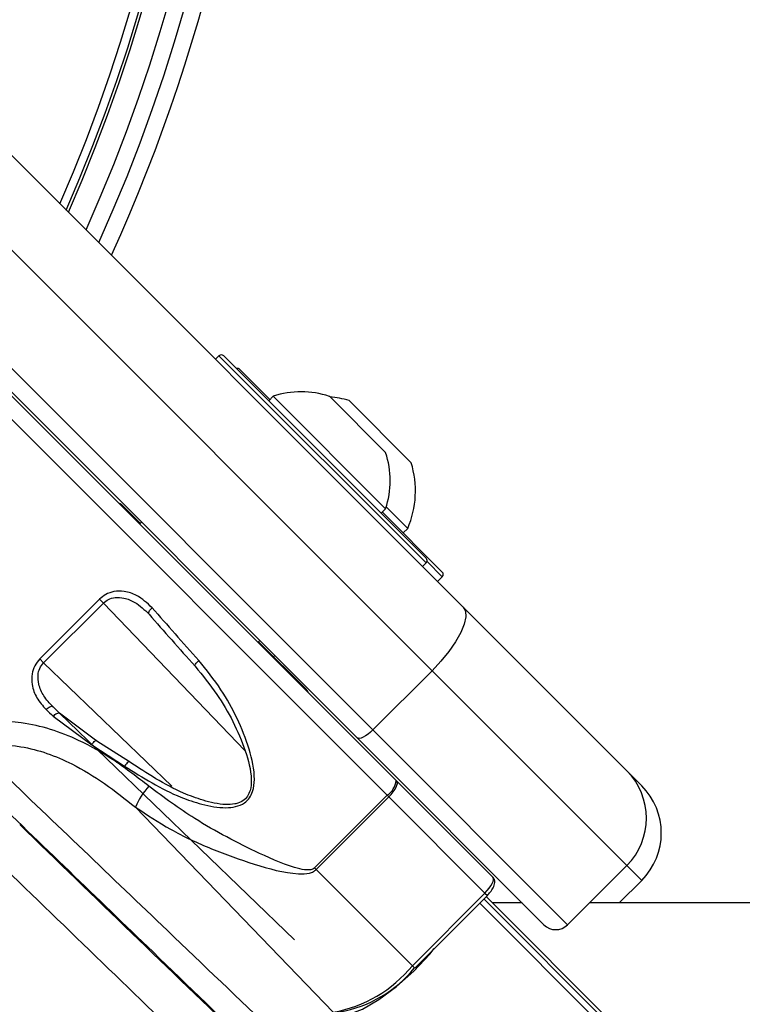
# Model space of a CAD drawing. Header units: millimetres. Extents: x 10 to 10348, y 8 to 8288.
# Tile 91 of 129: x 3702 to 3745, y 7733 to 7792. Entities that reach past the tile are written whole.
import ezdxf

# ---------------------------------------------------------------- set-up
doc = ezdxf.new("R2010")
doc.units = ezdxf.units.MM

msp = doc.modelspace()

# ---------------------------------------------------------------- linework, layer by layer
at = {"color": 7, "linetype": 'Continuous', "lineweight": 25}
for p, q in [((3698.573, 7786.622), (3728.56, 7756.635)), ((3726.699, 7752.839), (3696.712, 7782.826)), ((3693.176, 7779.291), (3723.164, 7749.304)), ((3722.215, 7748.839), (3692.228, 7778.826)), ((3713.971, 7771.649), (3713.759, 7771.437)), ((3714.254, 7771.649), (3726.345, 7759.557)), ((3715.217, 7770.827), (3717.011, 7769.032)), ((3724.563, 7746.278), (3700.998, 7769.843)), ((3717.209, 7769.23), (3716.941, 7768.962)), ((3717.209, 7769.23), (3723.927, 7762.513)), ((3720.565, 7769.227), (3723.923, 7765.868)), ((3721.74, 7768.971), (3725.452, 7765.259)), ((3708.211, 7762.7), (3709.269, 7761.643)), ((3723.658, 7762.244), (3723.927, 7762.513)), ((3723.729, 7762.315), (3727.308, 7758.736)), ((3723.961, 7762.62), (3725.243, 7761.338)), ((3709.339, 7761.714), (3709.233, 7761.608)), ((3709.339, 7761.714), (3709.233, 7761.608)), ((3724.975, 7761.069), (3725.243, 7761.338)), ((3726.133, 7759.062), (3726.345, 7759.274)), ((3727.025, 7758.17), (3727.308, 7758.453)), ((3706.833, 7757.112), (3703.266, 7753.544)), ((3703.497, 7753.313), (3707.064, 7756.881)), ((3707.064, 7756.881), (3706.833, 7757.112)), ((3728.56, 7756.635), (3738.331, 7746.865)), ((3716.304, 7754.537), (3716.41, 7754.643)), ((3716.304, 7754.537), (3716.41, 7754.643)), ((3716.34, 7754.572), (3719.181, 7751.731)), ((3703.266, 7753.544), (3703.497, 7753.313)), ((3717.232, 7753.68), (3717.302, 7753.751)), ((3717.232, 7753.68), (3717.302, 7753.751)), ((3723.164, 7749.304), (3726.699, 7752.839)), ((3738.331, 7741.208), (3726.699, 7752.839)), ((3706.671, 7748.637), (3704.448, 7750.298)), ((3704.448, 7750.298), (3718.48, 7736.777)), ((3704.06, 7750.12), (3706.373, 7748.416)), ((3723.164, 7749.304), (3734.795, 7737.672)), ((3708.633, 7747.391), (3706.671, 7748.637)), ((3733.381, 7737.672), (3722.215, 7748.839)), ((3706.373, 7748.416), (3708.331, 7747.146)), ((3738.331, 7746.865), (3739.223, 7745.973)), ((3724.593, 7746.248), (3724.563, 7746.278)), ((3730.333, 7740.508), (3724.593, 7746.248)), ((3724.021, 7745.406), (3719.681, 7741.065)), ((3719.774, 7740.973), (3724.114, 7745.313)), ((3724.021, 7745.406), (3724.114, 7745.313)), ((3724.114, 7745.313), (3729.861, 7739.566)), ((3708.975, 7744.697), (3720.796, 7732.446)), ((3719.774, 7740.973), (3719.681, 7741.065)), ((3719.774, 7740.973), (3725.521, 7735.226)), ((3734.795, 7737.672), (3738.331, 7741.208)), ((3737.884, 7738.977), (3739.223, 7740.316)), ((3725.521, 7735.226), (3729.861, 7739.566)), ((3725.665, 7735.082), (3730.005, 7739.422)), ((3729.934, 7739.351), (4299.617, 7169.669)), ((3732.079, 7738.974), (3730.312, 7738.973))]:
    msp.add_line(p, q, dxfattribs=at)
at = {"color": 8, "linetype": 'Continuous', "lineweight": 25}
for p, q in [((3726.345, 7759.274), (3713.971, 7771.649)), ((3699.583, 7769.843), (3724.021, 7745.406)), ((3727.308, 7758.453), (3726.397, 7759.364)), ((3707.064, 7756.881), (3715.521, 7748.083)), ((3711.147, 7745.941), (3703.497, 7753.313)), ((3704.037, 7750.698), (3704.465, 7750.285)), ((3739.223, 7740.316), (3738.331, 7741.208)), ((3729.796, 7739.213), (4307.23, 7161.78)), ((3729.861, 7739.566), (3730.005, 7739.422)), ((3729.544, 7738.961), (4424.242, 7044.264)), ((3725.521, 7735.226), (3725.665, 7735.082))]:
    msp.add_line(p, q, dxfattribs=at)
at = {"color": 7, "linetype": 'Continuous', "lineweight": 25, "flags": 128}
for points in [[(3709.794, 7756.215), (3709.775, 7756.242), (3709.768, 7756.278), (3709.774, 7756.322), (3709.793, 7756.373), (3709.824, 7756.429), (3709.865, 7756.487), (3709.916, 7756.545), (3709.973, 7756.6)], [(3728.56, 7756.635), (3728.695, 7756.392), (3728.715, 7756.05), (3728.621, 7755.621), (3728.416, 7755.123), (3728.107, 7754.574), (3727.708, 7753.995), (3727.232, 7753.41), (3726.699, 7752.839)], [(3712.544, 7753.108), (3712.533, 7753.125), (3712.534, 7753.153), (3712.547, 7753.19), (3712.573, 7753.234), (3712.609, 7753.285), (3712.655, 7753.339), (3712.707, 7753.395), (3712.766, 7753.45)], [(3703.643, 7750.526), (3703.699, 7750.579), (3703.758, 7750.626), (3703.816, 7750.665), (3703.873, 7750.694), (3703.925, 7750.712), (3703.971, 7750.719), (3704.008, 7750.714), (3704.037, 7750.698)], [(3704.06, 7750.12), (3704.116, 7750.174), (3704.174, 7750.221), (3704.232, 7750.26), (3704.288, 7750.29), (3704.339, 7750.309), (3704.384, 7750.317), (3704.421, 7750.313), (3704.448, 7750.298)], [(3723.164, 7749.304), (3723.021, 7749.171), (3722.875, 7749.052), (3722.73, 7748.952), (3722.593, 7748.875), (3722.468, 7748.823), (3722.361, 7748.8), (3722.275, 7748.805), (3722.215, 7748.839)], [(3706.373, 7748.416), (3706.422, 7748.494), (3706.473, 7748.563), (3706.523, 7748.62), (3706.57, 7748.661), (3706.61, 7748.684), (3706.641, 7748.687), (3706.662, 7748.671), (3706.671, 7748.637)], [(3708.633, 7747.391), (3708.626, 7747.411), (3708.607, 7747.415), (3708.577, 7747.403), (3708.537, 7747.375), (3708.491, 7747.334), (3708.439, 7747.28), (3708.385, 7747.216), (3708.331, 7747.146)], [(3724.114, 7745.313), (3724.247, 7745.455), (3724.367, 7745.601), (3724.468, 7745.744), (3724.547, 7745.88), (3724.601, 7746.002), (3724.627, 7746.107), (3724.624, 7746.19), (3724.593, 7746.248)], [(4492.47, 7739.335), (4449.636, 7739.314), (4406.803, 7739.292), (4363.97, 7739.271), (4321.137, 7739.25), (4278.304, 7739.23), (4235.471, 7739.209), (4192.638, 7739.188), (4149.804, 7739.168), (4106.971, 7739.148), (4064.138, 7739.127), (4021.305, 7739.107), (3978.472, 7739.087), (3935.639, 7739.067), (3892.806, 7739.048), (3849.972, 7739.028), (3807.139, 7739.008), (3764.306, 7738.989), (3736.099, 7738.976)], [(3720.996, 7732.239), (3721.682, 7732.306), (3722.545, 7732.634), (3723.529, 7733.203), (3724.571, 7733.975), (3725.602, 7734.9), (3726.556, 7735.918), (3726.831, 7736.248)]]:
    msp.add_lwpolyline(points, dxfattribs=at)
at = {"color": 7, "linetype": 'Continuous', "lineweight": 25}
for centre, radius, start, end in [((3615.689, 7819.655), 101, 0, 204.57323), ((3615.689, 7819.655), 100, 335.6403, 204.3597), ((3615.689, 7819.655), 99, 335.85846, 204.14154), ((3615.689, 7819.655), 97.605, 336.17087, 203.82913), ((3615.689, 7819.655), 101, 335.42677, 0), ((3714.112, 7771.507), 0.2, 45, 135), ((3715.075, 7770.686), 0.2, 45, 105), ((3718.882, 7764.185), 5.315, 71.54087, 108.33838), ((3720.06, 7763.58), 5.647, 72.70087, 84.621), ((3718.882, 7764.185), 5.315, 341.66162, 18.45913), ((3720.06, 7763.58), 5.647, 336.61021, 17.29913), ((3707.858, 7762.347), 0.5, 45, 70.84193), ((3726.204, 7759.416), 0.2, 315, 45), ((3727.167, 7758.594), 0.2, 315, 45), ((3718.827, 7751.377), 0.5, 19.15807, 45), ((3735.502, 7744.036), 4, 315, 45), ((3723.31, 7746.451), 1.265, 304.23545, 352.13664), ((3713.226, 7742.847), 4.636, 138.08095, 156.48138), ((3736.394, 7743.144), 4, 315, 45), ((3734.088, 7738.379), 1, 225, 315), ((3719.422, 7740.187), 7.862, 280.06698, 320.87581), ((3719.886, 7739.785), 7.433, 280.06721, 320.87551)]:
    msp.add_arc(centre, radius, start, end, dxfattribs=at)
at = {"color": 8, "linetype": 'Continuous', "lineweight": 25}
for radius, start, end in [(97.434, 336.20971, 203.79029), (96.934, 336.32441, 203.67559)]:
    msp.add_arc((3615.689, 7819.655), radius, start, end, dxfattribs=at)
at = {"color": 7, "linetype": 'Continuous', "lineweight": 25}
for centre, major_axis, ratio, start_param, end_param in [((3718.416, 7749.101), (-18.731, 20.301), 0.059805, 1.158215, 1.317312), ((3718.71, 7749.372), (-19.014, 20.584), 0.058954, 1.158146, 1.317244), ((3711.99, 7742.652), (20.12, -19.478), 0.005812, 4.290231, 4.312892), ((3712.268, 7742.939), (19.837, -19.196), 0.005896, 4.290229, 4.312889), ((3693.764, 7752.946), (116.852, -113.052), 0.005607, 4.788907, 4.904292), ((3692.026, 7751.149), (118.591, -114.848), 0.005437, 4.788915, 4.892995), ((3729.625, 7739.801), (0.707, 0.707), 0.332984, 4.712389, 6.283185)]:
    msp.add_ellipse(centre, major_axis=major_axis, ratio=ratio, start_param=start_param, end_param=end_param, dxfattribs=at)
for points, knots in [([(3709.973, 7756.6), (3709.682, 7756.877), (3709.202, 7757.332), (3708.374, 7757.604), (3707.732, 7757.6), (3707.208, 7757.428), (3706.952, 7757.212), (3706.833, 7757.112)], [0, 0, 0, 0, 0.343381, 0.565909, 0.738595, 0.878698, 1, 1, 1, 1]), ([(3707.064, 7756.881), (3707.16, 7756.959), (3707.367, 7757.13), (3707.808, 7757.24), (3708.36, 7757.196), (3709.088, 7756.898), (3709.526, 7756.475), (3709.794, 7756.215)], [0, 0, 0, 0, 0.112581, 0.2453806, 0.4149772, 0.6412804, 1, 1, 1, 1]), ([(3703.266, 7753.544), (3703.156, 7753.411), (3702.935, 7753.143), (3702.771, 7752.6), (3702.782, 7751.934), (3703.059, 7751.183), (3703.445, 7750.749), (3703.643, 7750.526)], [0, 0, 0, 0, 0.142346, 0.284675, 0.473251, 0.728843, 1, 1, 1, 1]), ([(3704.037, 7750.698), (3703.85, 7750.903), (3703.49, 7751.297), (3703.194, 7751.957), (3703.135, 7752.531), (3703.237, 7752.989), (3703.411, 7753.206), (3703.497, 7753.313)], [0, 0, 0, 0, 0.283973, 0.545531, 0.731751, 0.86742, 1, 1, 1, 1]), ([(3708.331, 7747.146), (3709.419, 7746.458), (3710.873, 7745.537), (3712.978, 7744.832), (3714.09, 7744.622), (3714.966, 7744.697), (3715.47, 7744.896), (3715.812, 7745.239), (3716.038, 7745.716), (3716.149, 7746.718), (3715.805, 7748.218), (3715.087, 7750.008), (3714.086, 7751.813), (3713.223, 7752.883), (3712.766, 7753.45)], [0, 0, 0, 0, 0.222874, 0.298065, 0.381908, 0.415141, 0.448594, 0.472737, 0.496843, 0.538164, 0.643633, 0.757366, 0.871239, 1, 1, 1, 1]), ([(3712.544, 7753.108), (3712.988, 7752.561), (3714.218, 7751.048), (3715.388, 7748.733), (3715.94, 7746.716), (3715.88, 7745.775), (3715.688, 7745.333), (3715.395, 7745.04), (3715.107, 7744.927), (3714.76, 7744.853), (3714.092, 7744.825), (3713.051, 7745.067), (3711.059, 7745.803), (3709.672, 7746.711), (3708.633, 7747.391)], [0, 0, 0, 0, 0.12991, 0.359387, 0.464769, 0.505002, 0.527937, 0.550681, 0.578411, 0.582677, 0.615146, 0.698783, 0.774581, 1, 1, 1, 1]), ([(3709.776, 7745.944), (3709.106, 7746.464), (3707.766, 7747.503), (3705.266, 7748.94), (3702.389, 7749.888), (3699.202, 7749.777), (3696.703, 7748.763), (3695.477, 7747.677), (3695.028, 7747.279)], [0, 0, 0, 0, 0.151687, 0.303172, 0.526485, 0.711727, 0.894443, 1, 1, 1, 1]), ([(3698.379, 7747.944), (3698.764, 7748.069), (3699.989, 7748.465), (3702.367, 7748.428), (3704.918, 7747.5), (3707.161, 7746.142), (3708.37, 7745.179), (3708.975, 7744.697)], [0, 0, 0, 0, 0.103954, 0.330896, 0.610164, 0.804938, 1, 1, 1, 1]), ([(3700.86, 7746.918), (3704.203, 7743.72), (3709.677, 7738.481), (3715.159, 7733.239), (3717.293, 7731.198)], [0, 0, 0, 0, 0.6106732, 1, 1, 1, 1]), ([(3716.39, 7729.914), (3714.27, 7731.959), (3708.817, 7737.214), (3703.369, 7742.466), (3700.041, 7745.674)], [0, 0, 0, 0, 0.38895, 1, 1, 1, 1]), ([(3719.681, 7741.065), (3719.649, 7741.039), (3719.61, 7741.007), (3719.502, 7740.961), (3719.236, 7740.917), (3718.133, 7741.135), (3715.856, 7742.16), (3712.755, 7743.745), (3710.678, 7745.279), (3709.776, 7745.944)], [0, 0, 0, 0, 0.0107829, 0.0134002, 0.0311502, 0.081794, 0.3127825, 0.7016057, 1, 1, 1, 1]), ([(3708.975, 7744.697), (3709.662, 7744.24), (3711.081, 7743.295), (3713.504, 7742.171), (3716.069, 7741.27), (3718.034, 7740.701), (3719.244, 7740.711), (3719.601, 7740.83), (3719.72, 7740.929), (3719.774, 7740.973)], [0, 0, 0, 0, 0.216044, 0.446069, 0.676223, 0.906069, 0.960965, 0.982482, 1, 1, 1, 1]), ([(3730.005, 7739.422), (3730.065, 7739.487), (3730.205, 7739.636), (3730.378, 7739.902), (3730.46, 7740.136), (3730.44, 7740.366), (3730.368, 7740.462), (3730.333, 7740.508)], [0, 0, 0, 0, 0.184407, 0.426463, 0.71452, 0.860437, 1, 1, 1, 1]), ([(3689.67, 7735.304), (3692.879, 7731.975), (3698.13, 7726.527), (3703.386, 7721.075), (3705.43, 7718.954)], [0, 0, 0, 0, 0.61105, 1, 1, 1, 1]), ([(3704.146, 7718.051), (3702.105, 7720.185), (3696.863, 7725.667), (3691.625, 7731.141), (3688.426, 7734.484)], [0, 0, 0, 0, 0.3893268, 1, 1, 1, 1])]:
    msp.add_open_spline(points, degree=3, knots=knots, dxfattribs=at)

doc.saveas('drawing.dxf')
